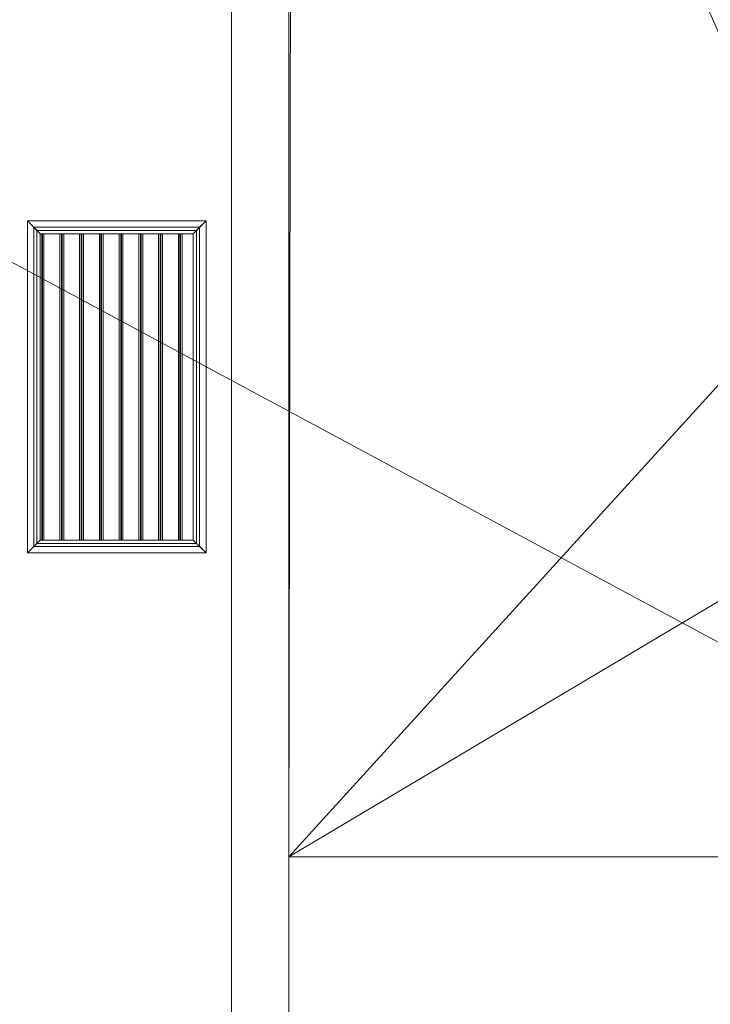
# Model space of a CAD drawing. Header units: inches. Extents: x 15 to 638, y -384 to 556.
# Tile 110 of 256: x 377 to 431, y 29 to 106. Entities that reach past the tile are written whole.
import ezdxf

# ---------------------------------------------------------------- set-up
doc = ezdxf.new("R2010")
doc.units = ezdxf.units.IN
doc.header["$MEASUREMENT"] = 0
for name, color, linetype, lineweight in [('A-CLNG', 13, 'Continuous', 9), ('A-FLOR', 192, 'Continuous', 9), ('A-ROOF', 132, 'Continuous', 9), ('A-WALL', 90, 'Continuous', 9), ('Q-SPCQ', 2, 'Continuous', 9)]:
    doc.layers.add(name, color=color, linetype=linetype, lineweight=lineweight)

# ---------------------------------------------------------------- blocks, each defined once
blk = doc.blocks.new('Air Vent - Default 1-5609869-_3D_')
at = {"layer": 'Q-SPCQ'}
mesh = blk.add_polyface(dxfattribs=at)
corners = [(7, 13, 96), (-7, 13, 96), (-7, -13, 96), (7, -13, 96), (6, -12, 96), (-6, -12, 96), (-6, 12, 96), (6, 12, 96)]
mesh.append_faces([[corners[k] for k in face] for face in [(2, 5, 6, 1), (1, 6, 7, 0)]], dxfattribs={"vtx0": -1, "vtx2": -1})
mesh.append_faces([[corners[k] for k in face] for face in [(4, 5, 2, 3), (7, 4, 3, 0)]], dxfattribs={"vtx1": -1, "vtx3": -1})
mesh = blk.add_polyface(dxfattribs=at)
corners = [(-7, -13, 96), (-7, 13, 96), (-6.5, 12.5, 95.75), (-6.5, -12.5, 95.75)]
mesh.append_faces([[corners[k] for k in face] for face in [(0, 1, 2, 3)]])
mesh = blk.add_polyface(dxfattribs=at)
corners = [(-7, 13, 96), (7, 13, 96), (6.5, 12.5, 95.75), (-6.5, 12.5, 95.75)]
mesh.append_faces([[corners[k] for k in face] for face in [(0, 1, 2, 3)]])
mesh = blk.add_polyface(dxfattribs=at)
corners = [(6.5, -12.5, 95.75), (-6.5, -12.5, 95.75), (-6.5, 12.5, 95.75), (6.5, 12.5, 95.75), (6, 12, 95.75), (-6, 12, 95.75), (-6, -12, 95.75), (6, -12, 95.75)]
mesh.append_faces([[corners[k] for k in face] for face in [(2, 5, 6, 1), (1, 6, 7, 0)]], dxfattribs={"vtx0": -1, "vtx2": -1})
mesh.append_faces([[corners[k] for k in face] for face in [(4, 5, 2, 3), (7, 4, 3, 0)]], dxfattribs={"vtx1": -1, "vtx3": -1})
mesh = blk.add_polyface(dxfattribs=at)
corners = [(7, 13, 96), (7, -13, 96), (6.5, -12.5, 95.75), (6.5, 12.5, 95.75)]
mesh.append_faces([[corners[k] for k in face] for face in [(0, 1, 2, 3)]])
mesh = blk.add_polyface(dxfattribs=at)
corners = [(6.25, 12.25, 100), (-6.25, 12.25, 100), (-6.25, -12.25, 100), (6.25, -12.25, 100), (6, 12, 100), (6, -12, 100), (-6, -12, 100), (-6, 12, 100)]
mesh.append_faces([[corners[k] for k in face] for face in [(1, 7, 4, 0), (0, 4, 5, 3)]], dxfattribs={"vtx0": -1, "vtx2": -1})
mesh.append_faces([[corners[k] for k in face] for face in [(6, 7, 1, 2), (5, 6, 2, 3)]], dxfattribs={"vtx1": -1, "vtx3": -1})
mesh = blk.add_polyface(dxfattribs=at)
corners = [(6.25, 12.25, 96), (6.25, -12.25, 96), (-6.25, -12.25, 96), (-6.25, 12.25, 96), (6, 12, 96), (-6, 12, 96), (-6, -12, 96), (6, -12, 96)]
mesh.append_faces([[corners[k] for k in face] for face in [(2, 6, 7, 1), (1, 7, 4, 0)]], dxfattribs={"vtx0": -1, "vtx2": -1})
mesh.append_faces([[corners[k] for k in face] for face in [(5, 6, 2, 3), (4, 5, 3, 0)]], dxfattribs={"vtx1": -1, "vtx3": -1})
mesh = blk.add_polyface(dxfattribs=at)
corners = [(6.25, 12.25, 100), (6.25, 12.25, 96), (-6.25, 12.25, 96), (-6.25, 12.25, 100)]
mesh.append_faces([[corners[k] for k in face] for face in [(0, 1, 2, 3)]])
mesh = blk.add_polyface(dxfattribs=at)
corners = [(-6.25, 12.25, 100), (-6.25, 12.25, 96), (-6.25, -12.25, 96), (-6.25, -12.25, 100)]
mesh.append_faces([[corners[k] for k in face] for face in [(0, 1, 2, 3)]])
mesh = blk.add_polyface(dxfattribs=at)
corners = [(-5.877, 12, 96), (-6, 12, 96.022), (-5.826, 12, 97.007), (-5.703, 12, 96.985)]
mesh.append_faces([[corners[k] for k in face] for face in [(0, 1, 2, 3)]])
mesh = blk.add_polyface(dxfattribs=at)
corners = [(-5.826, -12, 97.007), (-5.826, 12, 97.007), (-6, 12, 96.022), (-6, -12, 96.022)]
mesh.append_faces([[corners[k] for k in face] for face in [(0, 1, 2, 3)]])
mesh = blk.add_polyface(dxfattribs=at)
corners = [(-6, -12, 96.022), (-6, 12, 96.022), (-5.877, 12, 96), (-5.877, -12, 96)]
mesh.append_faces([[corners[k] for k in face] for face in [(0, 1, 2, 3)]])
mesh = blk.add_polyface(dxfattribs=at)
corners = [(-6, -12, 95.75), (-6, 12, 95.75), (-6, 12, 96), (-6, -12, 96)]
mesh.append_faces([[corners[k] for k in face] for face in [(0, 1, 2, 3)]])
mesh = blk.add_polyface(dxfattribs=at)
corners = [(-6, 12, 95.75), (6, 12, 95.75), (6, 12, 96), (-6, 12, 96)]
mesh.append_faces([[corners[k] for k in face] for face in [(0, 1, 2, 3)]])
mesh = blk.add_polyface(dxfattribs=at)
corners = [(-6, -12, 100), (-6, -12, 96), (-6, 12, 96), (-6, 12, 100)]
mesh.append_faces([[corners[k] for k in face] for face in [(0, 1, 2, 3)]])
mesh = blk.add_polyface(dxfattribs=at)
corners = [(-6, 12, 100), (-6, 12, 96), (6, 12, 96), (6, 12, 100)]
mesh.append_faces([[corners[k] for k in face] for face in [(0, 1, 2, 3)]])
mesh = blk.add_polyface(dxfattribs=at)
corners = [(-5.877, -12, 96), (-5.877, 12, 96), (-5.703, 12, 96.985), (-5.703, -12, 96.985)]
mesh.append_faces([[corners[k] for k in face] for face in [(0, 1, 2, 3)]])
mesh = blk.add_polyface(dxfattribs=at)
corners = [(-5.703, -12, 96.985), (-5.703, 12, 96.985), (-5.826, 12, 97.007), (-5.826, -12, 97.007)]
mesh.append_faces([[corners[k] for k in face] for face in [(0, 1, 2, 3)]])
mesh = blk.add_polyface(dxfattribs=at)
corners = [(-4.329, 12, 96), (-4.452, 12, 96.022), (-4.279, 12, 97.007), (-4.155, 12, 96.985)]
mesh.append_faces([[corners[k] for k in face] for face in [(0, 1, 2, 3)]])
mesh = blk.add_polyface(dxfattribs=at)
corners = [(-4.279, -12, 97.007), (-4.279, 12, 97.007), (-4.452, 12, 96.022), (-4.452, -12, 96.022)]
mesh.append_faces([[corners[k] for k in face] for face in [(0, 1, 2, 3)]])
mesh = blk.add_polyface(dxfattribs=at)
corners = [(-4.452, -12, 96.022), (-4.452, 12, 96.022), (-4.329, 12, 96), (-4.329, -12, 96)]
mesh.append_faces([[corners[k] for k in face] for face in [(0, 1, 2, 3)]])
mesh = blk.add_polyface(dxfattribs=at)
corners = [(-4.329, -12, 96), (-4.329, 12, 96), (-4.155, 12, 96.985), (-4.155, -12, 96.985)]
mesh.append_faces([[corners[k] for k in face] for face in [(0, 1, 2, 3)]])
mesh = blk.add_polyface(dxfattribs=at)
corners = [(-4.155, -12, 96.985), (-4.155, 12, 96.985), (-4.279, 12, 97.007), (-4.279, -12, 97.007)]
mesh.append_faces([[corners[k] for k in face] for face in [(0, 1, 2, 3)]])
mesh = blk.add_polyface(dxfattribs=at)
corners = [(-2.781, 12, 96), (-2.904, 12, 96.022), (-2.731, 12, 97.007), (-2.608, 12, 96.985)]
mesh.append_faces([[corners[k] for k in face] for face in [(0, 1, 2, 3)]])
mesh = blk.add_polyface(dxfattribs=at)
corners = [(-2.731, -12, 97.007), (-2.731, 12, 97.007), (-2.904, 12, 96.022), (-2.904, -12, 96.022)]
mesh.append_faces([[corners[k] for k in face] for face in [(0, 1, 2, 3)]])
mesh = blk.add_polyface(dxfattribs=at)
corners = [(-2.904, -12, 96.022), (-2.904, 12, 96.022), (-2.781, 12, 96), (-2.781, -12, 96)]
mesh.append_faces([[corners[k] for k in face] for face in [(0, 1, 2, 3)]])
mesh = blk.add_polyface(dxfattribs=at)
corners = [(-2.781, -12, 96), (-2.781, 12, 96), (-2.608, 12, 96.985), (-2.608, -12, 96.985)]
mesh.append_faces([[corners[k] for k in face] for face in [(0, 1, 2, 3)]])
mesh = blk.add_polyface(dxfattribs=at)
corners = [(-2.608, -12, 96.985), (-2.608, 12, 96.985), (-2.731, 12, 97.007), (-2.731, -12, 97.007)]
mesh.append_faces([[corners[k] for k in face] for face in [(0, 1, 2, 3)]])
mesh = blk.add_polyface(dxfattribs=at)
corners = [(-1.233, 12, 96), (-1.356, 12, 96.022), (-1.183, 12, 97.007), (-1.06, 12, 96.985)]
mesh.append_faces([[corners[k] for k in face] for face in [(0, 1, 2, 3)]])
mesh = blk.add_polyface(dxfattribs=at)
corners = [(-1.183, -12, 97.007), (-1.183, 12, 97.007), (-1.356, 12, 96.022), (-1.356, -12, 96.022)]
mesh.append_faces([[corners[k] for k in face] for face in [(0, 1, 2, 3)]])
mesh = blk.add_polyface(dxfattribs=at)
corners = [(-1.356, -12, 96.022), (-1.356, 12, 96.022), (-1.233, 12, 96), (-1.233, -12, 96)]
mesh.append_faces([[corners[k] for k in face] for face in [(0, 1, 2, 3)]])
mesh = blk.add_polyface(dxfattribs=at)
corners = [(-1.233, -12, 96), (-1.233, 12, 96), (-1.06, 12, 96.985), (-1.06, -12, 96.985)]
mesh.append_faces([[corners[k] for k in face] for face in [(0, 1, 2, 3)]])
mesh = blk.add_polyface(dxfattribs=at)
corners = [(-1.06, -12, 96.985), (-1.06, 12, 96.985), (-1.183, 12, 97.007), (-1.183, -12, 97.007)]
mesh.append_faces([[corners[k] for k in face] for face in [(0, 1, 2, 3)]])
mesh = blk.add_polyface(dxfattribs=at)
corners = [(0.314, 12, 96), (0.191, 12, 96.022), (0.365, 12, 97.007), (0.488, 12, 96.985)]
mesh.append_faces([[corners[k] for k in face] for face in [(0, 1, 2, 3)]])
mesh = blk.add_polyface(dxfattribs=at)
corners = [(0.365, -12, 97.007), (0.365, 12, 97.007), (0.191, 12, 96.022), (0.191, -12, 96.022)]
mesh.append_faces([[corners[k] for k in face] for face in [(0, 1, 2, 3)]])
mesh = blk.add_polyface(dxfattribs=at)
corners = [(0.191, -12, 96.022), (0.191, 12, 96.022), (0.314, 12, 96), (0.314, -12, 96)]
mesh.append_faces([[corners[k] for k in face] for face in [(0, 1, 2, 3)]])
mesh = blk.add_polyface(dxfattribs=at)
corners = [(0.314, -12, 96), (0.314, 12, 96), (0.488, 12, 96.985), (0.488, -12, 96.985)]
mesh.append_faces([[corners[k] for k in face] for face in [(0, 1, 2, 3)]])
mesh = blk.add_polyface(dxfattribs=at)
corners = [(0.488, -12, 96.985), (0.488, 12, 96.985), (0.365, 12, 97.007), (0.365, -12, 97.007)]
mesh.append_faces([[corners[k] for k in face] for face in [(0, 1, 2, 3)]])
mesh = blk.add_polyface(dxfattribs=at)
corners = [(1.862, 12, 96), (1.739, 12, 96.022), (1.913, 12, 97.007), (2.036, 12, 96.985)]
mesh.append_faces([[corners[k] for k in face] for face in [(0, 1, 2, 3)]])
mesh = blk.add_polyface(dxfattribs=at)
corners = [(1.913, -12, 97.007), (1.913, 12, 97.007), (1.739, 12, 96.022), (1.739, -12, 96.022)]
mesh.append_faces([[corners[k] for k in face] for face in [(0, 1, 2, 3)]])
mesh = blk.add_polyface(dxfattribs=at)
corners = [(1.739, -12, 96.022), (1.739, 12, 96.022), (1.862, 12, 96), (1.862, -12, 96)]
mesh.append_faces([[corners[k] for k in face] for face in [(0, 1, 2, 3)]])
mesh = blk.add_polyface(dxfattribs=at)
corners = [(1.862, -12, 96), (1.862, 12, 96), (2.036, 12, 96.985), (2.036, -12, 96.985)]
mesh.append_faces([[corners[k] for k in face] for face in [(0, 1, 2, 3)]])
mesh = blk.add_polyface(dxfattribs=at)
corners = [(2.036, -12, 96.985), (2.036, 12, 96.985), (1.913, 12, 97.007), (1.913, -12, 97.007)]
mesh.append_faces([[corners[k] for k in face] for face in [(0, 1, 2, 3)]])
mesh = blk.add_polyface(dxfattribs=at)
corners = [(3.41, 12, 96), (3.287, 12, 96.022), (3.461, 12, 97.007), (3.584, 12, 96.985)]
mesh.append_faces([[corners[k] for k in face] for face in [(0, 1, 2, 3)]])
mesh = blk.add_polyface(dxfattribs=at)
corners = [(3.461, -12, 97.007), (3.461, 12, 97.007), (3.287, 12, 96.022), (3.287, -12, 96.022)]
mesh.append_faces([[corners[k] for k in face] for face in [(0, 1, 2, 3)]])
mesh = blk.add_polyface(dxfattribs=at)
corners = [(3.287, -12, 96.022), (3.287, 12, 96.022), (3.41, 12, 96), (3.41, -12, 96)]
mesh.append_faces([[corners[k] for k in face] for face in [(0, 1, 2, 3)]])
mesh = blk.add_polyface(dxfattribs=at)
corners = [(3.41, -12, 96), (3.41, 12, 96), (3.584, 12, 96.985), (3.584, -12, 96.985)]
mesh.append_faces([[corners[k] for k in face] for face in [(0, 1, 2, 3)]])
mesh = blk.add_polyface(dxfattribs=at)
corners = [(3.584, -12, 96.985), (3.584, 12, 96.985), (3.461, 12, 97.007), (3.461, -12, 97.007)]
mesh.append_faces([[corners[k] for k in face] for face in [(0, 1, 2, 3)]])
mesh = blk.add_polyface(dxfattribs=at)
corners = [(4.958, 12, 96), (4.835, 12, 96.022), (5.009, 12, 97.007), (5.132, 12, 96.985)]
mesh.append_faces([[corners[k] for k in face] for face in [(0, 1, 2, 3)]])
mesh = blk.add_polyface(dxfattribs=at)
corners = [(5.009, -12, 97.007), (5.009, 12, 97.007), (4.835, 12, 96.022), (4.835, -12, 96.022)]
mesh.append_faces([[corners[k] for k in face] for face in [(0, 1, 2, 3)]])
mesh = blk.add_polyface(dxfattribs=at)
corners = [(4.835, -12, 96.022), (4.835, 12, 96.022), (4.958, 12, 96), (4.958, -12, 96)]
mesh.append_faces([[corners[k] for k in face] for face in [(0, 1, 2, 3)]])
mesh = blk.add_polyface(dxfattribs=at)
corners = [(4.958, -12, 96), (4.958, 12, 96), (5.132, 12, 96.985), (5.132, -12, 96.985)]
mesh.append_faces([[corners[k] for k in face] for face in [(0, 1, 2, 3)]])
mesh = blk.add_polyface(dxfattribs=at)
corners = [(5.132, -12, 96.985), (5.132, 12, 96.985), (5.009, 12, 97.007), (5.009, -12, 97.007)]
mesh.append_faces([[corners[k] for k in face] for face in [(0, 1, 2, 3)]])
mesh = blk.add_polyface(dxfattribs=at)
corners = [(6, 12, 95.75), (6, -12, 95.75), (6, -12, 96), (6, 12, 96)]
mesh.append_faces([[corners[k] for k in face] for face in [(0, 1, 2, 3)]])
mesh = blk.add_polyface(dxfattribs=at)
corners = [(6, 12, 100), (6, 12, 96), (6, -12, 96), (6, -12, 100)]
mesh.append_faces([[corners[k] for k in face] for face in [(0, 1, 2, 3)]])
mesh = blk.add_polyface(dxfattribs=at)
corners = [(6.25, -12.25, 100), (6.25, -12.25, 96), (6.25, 12.25, 96), (6.25, 12.25, 100)]
mesh.append_faces([[corners[k] for k in face] for face in [(0, 1, 2, 3)]])
mesh = blk.add_polyface(dxfattribs=at)
corners = [(-6.25, -12.25, 100), (-6.25, -12.25, 96), (6.25, -12.25, 96), (6.25, -12.25, 100)]
mesh.append_faces([[corners[k] for k in face] for face in [(0, 1, 2, 3)]])
mesh = blk.add_polyface(dxfattribs=at)
corners = [(-5.826, -12, 97.007), (-6, -12, 96.022), (-5.877, -12, 96), (-5.703, -12, 96.985)]
mesh.append_faces([[corners[k] for k in face] for face in [(0, 1, 2, 3)]])
mesh = blk.add_polyface(dxfattribs=at)
corners = [(6, -12, 95.75), (-6, -12, 95.75), (-6, -12, 96), (6, -12, 96)]
mesh.append_faces([[corners[k] for k in face] for face in [(0, 1, 2, 3)]])
mesh = blk.add_polyface(dxfattribs=at)
corners = [(6, -12, 100), (6, -12, 96), (-6, -12, 96), (-6, -12, 100)]
mesh.append_faces([[corners[k] for k in face] for face in [(0, 1, 2, 3)]])
mesh = blk.add_polyface(dxfattribs=at)
corners = [(-4.279, -12, 97.007), (-4.452, -12, 96.022), (-4.329, -12, 96), (-4.155, -12, 96.985)]
mesh.append_faces([[corners[k] for k in face] for face in [(0, 1, 2, 3)]])
mesh = blk.add_polyface(dxfattribs=at)
corners = [(-2.731, -12, 97.007), (-2.904, -12, 96.022), (-2.781, -12, 96), (-2.608, -12, 96.985)]
mesh.append_faces([[corners[k] for k in face] for face in [(0, 1, 2, 3)]])
mesh = blk.add_polyface(dxfattribs=at)
corners = [(-1.183, -12, 97.007), (-1.356, -12, 96.022), (-1.233, -12, 96), (-1.06, -12, 96.985)]
mesh.append_faces([[corners[k] for k in face] for face in [(0, 1, 2, 3)]])
mesh = blk.add_polyface(dxfattribs=at)
corners = [(0.365, -12, 97.007), (0.191, -12, 96.022), (0.314, -12, 96), (0.488, -12, 96.985)]
mesh.append_faces([[corners[k] for k in face] for face in [(0, 1, 2, 3)]])
mesh = blk.add_polyface(dxfattribs=at)
corners = [(1.913, -12, 97.007), (1.739, -12, 96.022), (1.862, -12, 96), (2.036, -12, 96.985)]
mesh.append_faces([[corners[k] for k in face] for face in [(0, 1, 2, 3)]])
mesh = blk.add_polyface(dxfattribs=at)
corners = [(3.461, -12, 97.007), (3.287, -12, 96.022), (3.41, -12, 96), (3.584, -12, 96.985)]
mesh.append_faces([[corners[k] for k in face] for face in [(0, 1, 2, 3)]])
mesh = blk.add_polyface(dxfattribs=at)
corners = [(5.009, -12, 97.007), (4.835, -12, 96.022), (4.958, -12, 96), (5.132, -12, 96.985)]
mesh.append_faces([[corners[k] for k in face] for face in [(0, 1, 2, 3)]])
mesh = blk.add_polyface(dxfattribs=at)
corners = [(7, -13, 96), (-7, -13, 96), (-6.5, -12.5, 95.75), (6.5, -12.5, 95.75)]
mesh.append_faces([[corners[k] for k in face] for face in [(0, 1, 2, 3)]])

msp = doc.modelspace()

# ---------------------------------------------------------------- block references
at = {"layer": 'Q-SPCQ'}
msp.add_blockref('Air Vent - Default 1-5609869-_3D_', (384.25, 77.429, 24), dxfattribs=at)

# ---------------------------------------------------------------- meshes
at = {"layer": 'A-CLNG'}
mesh = msp.add_polyface(dxfattribs=at)
corners = [(610, 267.75, 104.047), (397.75, 267.75, 104.047), (397.75, 40.625, 104.047), (456.821, 40.625, 104.047), (456.821, 75.75, 104.047), (610, 75.75, 104.047), (406.5, 197, 104.047), (406.5, 180.5, 104.047), (398, 180.5, 104.047), (398, 197, 104.047)]
mesh.append_faces([[corners[k] for k in face] for face in [(9, 1, 8), (2, 8, 1)]], dxfattribs={"vtx0": -1, "vtx1": -1})
mesh.append_faces([[corners[k] for k in face] for face in [(7, 4, 0, 6)]], dxfattribs={"vtx0": -1, "vtx1": -1, "vtx2": -1})
mesh.append_faces([[corners[k] for k in face] for face in [(1, 9, 6, 0)]], dxfattribs={"vtx0": -1, "vtx2": -1})
mesh.append_faces([[corners[k] for k in face] for face in [(4, 7, 8, 2)]], dxfattribs={"vtx0": -1, "vtx2": -1, "vtx3": -1})
mesh.append_faces([[corners[k] for k in face] for face in [(4, 5, 0), (2, 3, 4)]], dxfattribs={"vtx2": -1})
mesh = msp.add_polyface(dxfattribs=at)
corners = [(610, 267.75, 102), (610, 75.75, 102), (456.821, 75.75, 102), (456.821, 40.625, 102), (397.75, 40.625, 102), (397.75, 267.75, 102), (432.75, 243.5, 102), (432.75, 197.5, 102), (454.75, 197.5, 102), (454.75, 243.5, 102), (480, 243.5, 102), (480, 197.5, 102), (502, 197.5, 102), (502, 243.5, 102), (527.375, 243.375, 102), (527.375, 197.375, 102), (549.375, 197.375, 102), (549.375, 243.375, 102), (432.571, 172.5, 102), (432.571, 126.5, 102), (454.571, 126.5, 102), (454.571, 172.5, 102), (479.992, 172.383, 102), (479.992, 126.383, 102), (501.992, 126.383, 102), (501.992, 172.383, 102), (527.367, 172.508, 102), (527.367, 126.508, 102), (549.367, 126.508, 102), (549.367, 172.508, 102), (527.134, 79.429, 102), (573.134, 79.429, 102), (573.134, 101.429, 102), (527.134, 101.429, 102), (433.071, 79.429, 102), (479.071, 79.429, 102), (479.071, 101.429, 102), (433.071, 101.429, 102), (406.5, 197, 102), (398, 197, 102), (398, 180.5, 102), (406.5, 180.5, 102)]
mesh.append_faces([[corners[k] for k in face] for face in [(5, 40, 4), (21, 22, 20), (32, 1, 31)]], dxfattribs={"vtx0": -1, "vtx1": -1})
mesh.append_faces([[corners[k] for k in face] for face in [(37, 40, 19), (23, 36, 20, 22), (35, 30, 2, 34), (22, 8, 11, 25)]], dxfattribs={"vtx0": -1, "vtx1": -1, "vtx2": -1})
mesh.append_faces([[corners[k] for k in face] for face in [(24, 27, 33, 36)]], dxfattribs={"vtx0": -1, "vtx1": -1, "vtx2": -1, "vtx3": -1})
mesh.append_faces([[corners[k] for k in face] for face in [(5, 39, 40), (7, 41, 38, 6), (19, 40, 41, 18), (37, 19, 20, 36), (30, 35, 36, 33), (36, 23, 24), (27, 24, 25, 26), (28, 32, 33, 27)]], dxfattribs={"vtx0": -1, "vtx2": -1})
mesh.append_faces([[corners[k] for k in face] for face in [(6, 38, 39, 5), (7, 21, 18, 41), (21, 7, 8, 22), (25, 11, 12, 26), (12, 14, 15, 26), (0, 17, 14, 13), (29, 0, 1, 32)]], dxfattribs={"vtx0": -1, "vtx2": -1, "vtx3": -1})
mesh.append_faces([[corners[k] for k in face] for face in [(3, 4, 34, 2), (12, 13, 14), (28, 29, 32)]], dxfattribs={"vtx1": -1, "vtx2": -1})
mesh.append_faces([[corners[k] for k in face] for face in [(9, 6, 5, 10), (37, 34, 4, 40), (16, 17, 0, 29)]], dxfattribs={"vtx1": -1, "vtx2": -1, "vtx3": -1})
mesh.append_faces([[corners[k] for k in face] for face in [(1, 2, 30, 31), (8, 9, 10, 11), (13, 10, 5, 0), (15, 16, 29, 26)]], dxfattribs={"vtx1": -1, "vtx3": -1})
mesh = msp.add_polyface(dxfattribs=at)
corners = [(397.75, 267.75, 104.047), (397.75, 267.75, 102), (397.75, 40.625, 102), (397.75, 40.625, 104.047)]
mesh.append_faces([[corners[k] for k in face] for face in [(0, 1, 2, 3)]])
mesh = msp.add_polyface(dxfattribs=at)
corners = [(397.75, 26.625, 86.759), (457.742, 26.625, 86.759), (457.742, 40.625, 102.759), (397.75, 40.625, 102.759)]
mesh.append_faces([[corners[k] for k in face] for face in [(0, 1, 2, 3)]])
mesh = msp.add_polyface(dxfattribs=at)
corners = [(457.742, 40.625, 102), (457.742, 26.625, 86), (397.75, 26.625, 86), (397.75, 40.625, 102)]
mesh.append_faces([[corners[k] for k in face] for face in [(0, 1, 2, 3)]])
mesh = msp.add_polyface(dxfattribs=at)
corners = [(397.75, 40.625, 102.759), (397.75, 40.625, 102), (397.75, 26.625, 86), (397.75, 26.625, 86.759)]
mesh.append_faces([[corners[k] for k in face] for face in [(0, 1, 2, 3)]])
mesh = msp.add_polyface(dxfattribs=at)
corners = [(457.742, 40.625, 102.759), (457.742, 40.625, 102), (397.75, 40.625, 102), (397.75, 40.625, 102.759)]
mesh.append_faces([[corners[k] for k in face] for face in [(0, 1, 2, 3)]])
mesh = msp.add_polyface(dxfattribs=at)
corners = [(397.75, 40.625, 104.047), (397.75, 40.625, 102), (456.821, 40.625, 102), (456.821, 40.625, 104.047)]
mesh.append_faces([[corners[k] for k in face] for face in [(0, 1, 2, 3)]])
at = {"layer": 'A-FLOR'}
mesh = msp.add_polyface(dxfattribs=at)
corners = [(34.992, -40.32, -2), (35.992, -40.32, -2), (35.992, 270, -2), (33.992, 270, -2), (33.992, 351, -2), (31.992, 351, -2), (31.992, 443, -2), (171.25, 443, -2), (171.25, 444, -2), (478.25, 444, -2), (478.25, 445.5, -2), (612, 445.5, -2), (612, 273.5, -2), (610, 273.5, -2), (610, -38.57, -2), (614.75, -38.57, -2), (614.75, -307.5, -2), (528, -307.5, -2), (528, -314.25, -2), (184.75, -314.25, -2), (184.75, -279.55, -2), (109.75, -279.55, -2), (109.75, -229.75, -2), (132.5, -229.75, -2), (132.5, -176.25, -2), (34.992, -176.25, -2)]
mesh.append_faces([[corners[k] for k in face] for face in [(14, 17, 24)]], dxfattribs={"vtx0": -1, "vtx1": -1, "vtx2": -1})
mesh.append_faces([[corners[k] for k in face] for face in [(20, 23, 24, 17)]], dxfattribs={"vtx0": -1, "vtx2": -1, "vtx3": -1})
mesh.append_faces([[corners[k] for k in face] for face in [(19, 20, 17, 18)]], dxfattribs={"vtx1": -1})
mesh.append_faces([[corners[k] for k in face] for face in [(1, 2, 14, 24), (13, 14, 2, 7)]], dxfattribs={"vtx1": -1, "vtx2": -1, "vtx3": -1})
mesh.append_faces([[corners[k] for k in face] for face in [(25, 0, 1, 24), (21, 22, 23, 20), (9, 10, 11)]], dxfattribs={"vtx2": -1})
mesh.append_faces([[corners[k] for k in face] for face in [(2, 3, 4, 7), (7, 8, 9, 13), (11, 12, 13, 9)]], dxfattribs={"vtx2": -1, "vtx3": -1})
mesh.append_faces([[corners[k] for k in face] for face in [(4, 5, 6, 7), (14, 15, 16, 17)]], dxfattribs={"vtx3": -1})
mesh = msp.add_polyface(dxfattribs=at)
corners = [(34.992, -40.32), (34.992, -176.25), (132.5, -176.25), (132.5, -229.75), (109.75, -229.75), (109.75, -279.55), (184.75, -279.55), (184.75, -314.25), (528, -314.25), (528, -307.5), (614.75, -307.5), (614.75, -38.57), (610, -38.57), (610, 273.5), (612, 273.5), (612, 445.5), (478.25, 445.5), (478.25, 444), (171.25, 444), (171.25, 443), (31.992, 443), (31.992, 351), (33.992, 351), (33.992, 270), (35.992, 270), (35.992, -40.32)]
mesh.append_faces([[corners[k] for k in face] for face in [(9, 6, 7, 8)]], dxfattribs={"vtx0": -1})
mesh.append_faces([[corners[k] for k in face] for face in [(3, 6, 2)]], dxfattribs={"vtx0": -1, "vtx1": -1})
mesh.append_faces([[corners[k] for k in face] for face in [(2, 6, 9, 12)]], dxfattribs={"vtx0": -1, "vtx1": -1, "vtx2": -1, "vtx3": -1})
mesh.append_faces([[corners[k] for k in face] for face in [(24, 12, 13, 19), (12, 24, 25, 2)]], dxfattribs={"vtx0": -1, "vtx2": -1, "vtx3": -1})
mesh.append_faces([[corners[k] for k in face] for face in [(16, 17, 15)]], dxfattribs={"vtx1": -1})
mesh.append_faces([[corners[k] for k in face] for face in [(10, 11, 12, 9), (20, 21, 22, 19)]], dxfattribs={"vtx2": -1})
mesh.append_faces([[corners[k] for k in face] for face in [(13, 14, 15, 17), (17, 18, 19, 13), (22, 23, 24, 19)]], dxfattribs={"vtx2": -1, "vtx3": -1})
mesh.append_faces([[corners[k] for k in face] for face in [(3, 4, 5, 6), (25, 0, 1, 2)]], dxfattribs={"vtx3": -1})
at = {"layer": 'A-ROOF'}
mesh = msp.add_polyface(dxfattribs=at)
corners = [(614, 445.5, 132), (614, -33.5, 132), (33.992, -33.5, 132), (33.992, 445.5, 132)]
mesh.append_faces([[corners[k] for k in face] for face in [(0, 1, 2, 3)]])
mesh = msp.add_polyface(dxfattribs=at)
corners = [(33.992, 445.5, 143.5), (33.992, -33.5, 143.5), (614, -33.5, 143.5), (614, 445.5, 143.5)]
mesh.append_faces([[corners[k] for k in face] for face in [(0, 1, 2, 3)]])
at = {"layer": 'A-WALL'}
mesh = msp.add_polyface(dxfattribs=at)
corners = [(393.25, -37.07, 131.5), (393.25, 112.5, 131.5), (393.25, 112.5), (393.25, -37.07)]
mesh.append_faces([[corners[k] for k in face] for face in [(0, 1, 2, 3)]])
mesh = msp.add_polyface(dxfattribs=at)
corners = [(397.75, -37.07), (393.25, -37.07), (393.25, 112.5), (397.75, 112.5)]
mesh.append_faces([[corners[k] for k in face] for face in [(0, 1, 2, 3)]])
mesh = msp.add_polyface(dxfattribs=at)
corners = [(397.75, 112.5, 131.5), (393.25, 112.5, 131.5), (393.25, -37.07, 131.5), (397.75, -37.07, 131.5)]
mesh.append_faces([[corners[k] for k in face] for face in [(0, 1, 2, 3)]])
mesh = msp.add_polyface(dxfattribs=at)
corners = [(397.75, 112.5), (397.75, 112.5, 131.5), (397.75, -37.07, 131.5), (397.75, -37.07)]
mesh.append_faces([[corners[k] for k in face] for face in [(0, 1, 2, 3)]])

doc.saveas('drawing.dxf')
